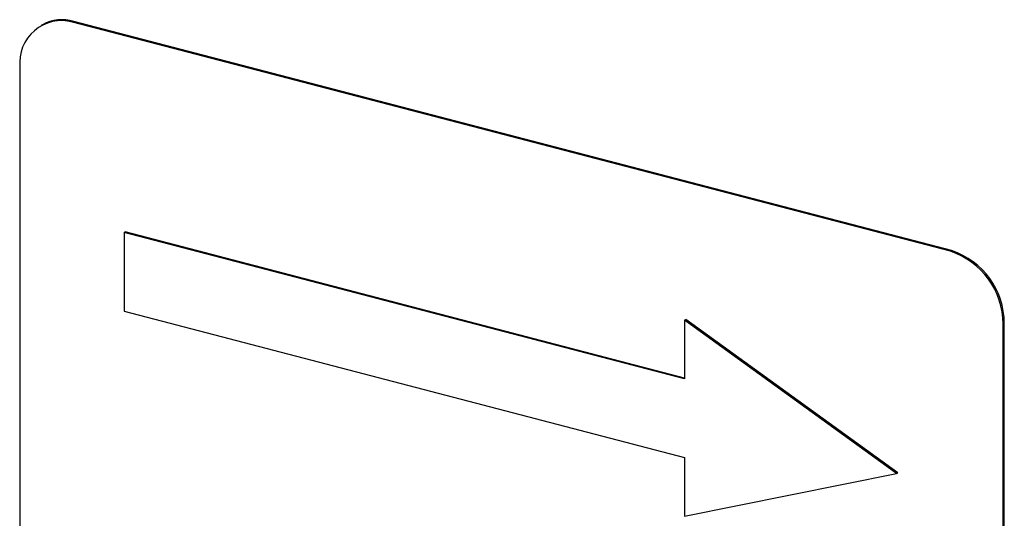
# Model space of a CAD drawing. Header units: millimetres. Extents: x 0 to 2100, y 0 to 1485.
# Tile 36 of 39: x 1691 to 1715, y 1186 to 1198. Entities that reach past the tile are written whole.
import ezdxf

# ---------------------------------------------------------------- set-up
doc = ezdxf.new("R2010")
doc.units = ezdxf.units.MM
doc.header["$LTSCALE"] = 5

msp = doc.modelspace()

# ---------------------------------------------------------------- linework, layer by layer
at = {"color": 8, "linetype": 'Continuous', "lineweight": 18}
for p, q in [((1692.715, 1197.728), (1692.744, 1197.744)), ((1713.394, 1192.331), (1713.422, 1192.347)), ((1714.635, 1190.622), (1714.663, 1190.638))]:
    msp.add_line(p, q, dxfattribs=at)
at = {"color": 7, "linetype": 'Continuous', "lineweight": 25}
for p, q in [((1713.422, 1192.347), (1692.744, 1197.744)), ((1692.005, 1197.665), (1691.977, 1197.649)), ((1713.394, 1192.331), (1692.715, 1197.728)), ((1691.475, 1196.667), (1691.474, 1151.426)), ((1693.928, 1192.772), (1693.956, 1192.788)), ((1693.928, 1192.772), (1693.928, 1190.925)), ((1707.133, 1189.325), (1693.928, 1192.772)), ((1707.133, 1189.348), (1693.956, 1192.788)), ((1693.928, 1190.925), (1707.133, 1187.479)), ((1707.133, 1190.71), (1707.161, 1190.726)), ((1712.125, 1187.099), (1707.133, 1190.71)), ((1707.133, 1190.71), (1707.133, 1189.325)), ((1712.153, 1187.115), (1707.161, 1190.726)), ((1714.634, 1145.381), (1714.635, 1190.622)), ((1714.662, 1145.397), (1714.663, 1190.638)), ((1707.133, 1187.479), (1707.133, 1186.094)), ((1707.133, 1186.094), (1712.125, 1187.099)), ((1712.125, 1187.099), (1712.153, 1187.115))]:
    msp.add_line(p, q, dxfattribs=at)
for centre, radius, start, end in [((1692.459, 1196.772), 0.99, 74.9958, 186.079), ((1692.47, 1196.813), 0.97, 73.6282, 118.6112), ((1712.83, 1190.616), 1.805, 0.1901, 71.7755), ((1712.858, 1190.632), 1.805, 0.1901, 71.7755)]:
    msp.add_arc(centre, radius, start, end, dxfattribs=at)

doc.saveas('drawing.dxf')
